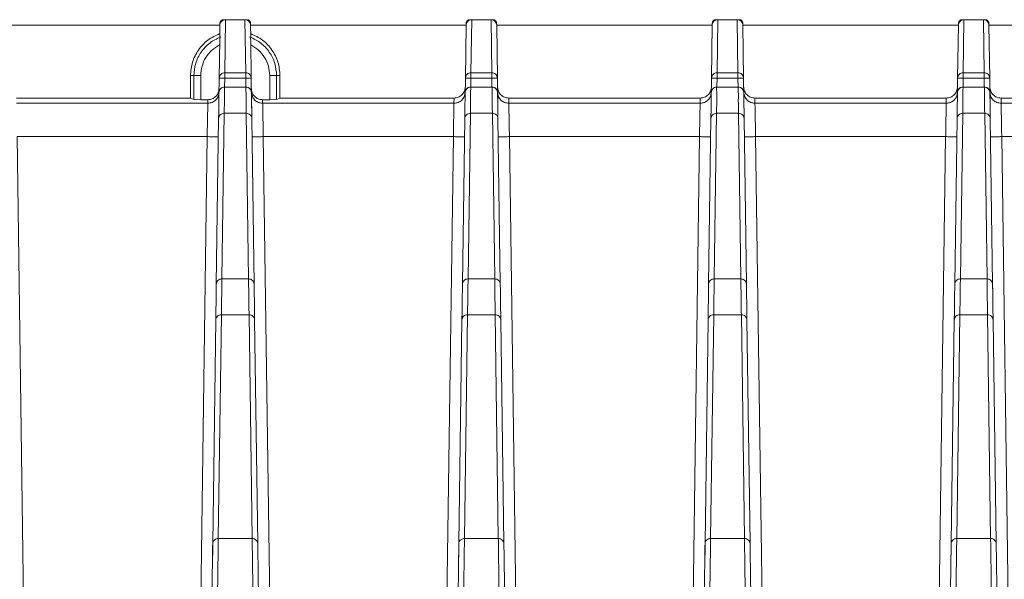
# Model space of a CAD drawing. Header units: millimetres. Extents: x -806 to 2023, y 502 to 1658.
# Tile 21 of 48: x -47 to 41, y 1608 to 1658. Entities that reach past the tile are written whole.
import ezdxf

# ---------------------------------------------------------------- set-up
doc = ezdxf.new("R2010")
doc.units = ezdxf.units.MM

# ---------------------------------------------------------------- blocks, each defined once
blk = doc.blocks.new('Drawing View10')
at = {"color": 7, "linetype": 'Continuous', "lineweight": 18}
for p, q in [((220.132, 131.25), (219.935, 131.25)), ((220.066, 126.513), (220.132, 131.25)), ((220.132, 131.25), (221.868, 131.25)), ((221.868, 131.25), (221.934, 126.513)), ((222.065, 131.25), (221.868, 131.25)), ((242.132, 131.25), (241.935, 131.25)), ((242.066, 126.513), (242.132, 131.25)), ((242.132, 131.25), (243.868, 131.25)), ((243.868, 131.25), (243.934, 126.513)), ((244.065, 131.25), (243.868, 131.25)), ((264.132, 131.25), (263.935, 131.25)), ((264.066, 126.513), (264.132, 131.25)), ((264.132, 131.25), (265.868, 131.25)), ((265.868, 131.25), (265.934, 126.513)), ((266.065, 131.25), (265.868, 131.25)), ((286.132, 131.25), (285.935, 131.25)), ((286.066, 126.513), (286.132, 131.25)), ((286.132, 131.25), (287.868, 131.25)), ((287.868, 131.25), (287.934, 126.513)), ((288.065, 131.25), (287.868, 131.25)), ((200.368, 130.75), (219.633, 130.75)), ((219.632, 130.752), (219.619, 129.76)), ((219.635, 130.959), (219.633, 130.752)), ((222.368, 130.752), (222.365, 130.959)), ((222.381, 129.76), (222.368, 130.752)), ((222.368, 130.75), (241.632, 130.75)), ((241.632, 130.752), (241.566, 126.021)), ((241.635, 130.952), (241.632, 130.752)), ((244.368, 130.752), (244.365, 130.953)), ((244.434, 126.023), (244.368, 130.752)), ((244.368, 130.75), (263.632, 130.75)), ((263.632, 130.752), (263.566, 126.021)), ((263.635, 130.952), (263.632, 130.752)), ((266.368, 130.752), (266.365, 130.953)), ((266.434, 126.023), (266.368, 130.752)), ((266.368, 130.75), (285.632, 130.75)), ((285.632, 130.752), (285.566, 126.021)), ((285.635, 130.952), (285.632, 130.752)), ((288.368, 130.752), (288.365, 130.953)), ((288.434, 126.023), (288.368, 130.752)), ((288.368, 130.75), (307.633, 130.75)), ((219.614, 129.427), (219.566, 126.02)), ((219.619, 129.76), (219.689, 129.712)), ((222.311, 129.712), (222.381, 129.76)), ((222.434, 126.022), (222.386, 129.427)), ((217.299, 126.25), (217, 126.25)), ((217, 124.25), (217, 126.25)), ((217.914, 126.25), (217.299, 126.25)), ((217.299, 124.107), (217.299, 126.25)), ((217.914, 124.1), (217.914, 126.25)), ((219.566, 126.022), (219.544, 124.397)), ((219.566, 126.022), (219.597, 126.167)), ((220.055, 125.236), (220.066, 126.029)), ((221.934, 126.513), (220.066, 126.513)), ((220.066, 126.029), (221.934, 126.029)), ((221.934, 126.029), (221.945, 125.236)), ((222.484, 122.414), (222.434, 126.022)), ((224.086, 126.25), (224.086, 124.1)), ((224.701, 126.25), (224.086, 126.25)), ((224.701, 126.25), (224.701, 124.107)), ((225, 126.25), (224.701, 126.25)), ((225, 126.25), (225, 124.25)), ((241.566, 126.021), (241.543, 124.346)), ((241.566, 126.021), (241.597, 126.166)), ((242.055, 125.236), (242.066, 126.029)), ((243.934, 126.513), (242.066, 126.513)), ((242.066, 126.029), (243.934, 126.029)), ((243.934, 126.029), (243.945, 125.236)), ((244.484, 122.414), (244.434, 126.023)), ((263.566, 126.021), (263.543, 124.346)), ((263.566, 126.021), (263.597, 126.166)), ((264.055, 125.236), (264.066, 126.029)), ((265.934, 126.513), (264.066, 126.513)), ((264.066, 126.029), (265.934, 126.029)), ((265.934, 126.029), (265.945, 125.236)), ((266.484, 122.414), (266.434, 126.023)), ((285.566, 126.021), (285.543, 124.346)), ((285.566, 126.021), (285.597, 126.166)), ((286.055, 125.236), (286.066, 126.029)), ((287.934, 126.513), (286.066, 126.513)), ((286.066, 126.029), (287.934, 126.029)), ((287.934, 126.029), (287.945, 125.236)), ((288.484, 122.414), (288.434, 126.023)), ((221.952, 125.236), (220.048, 125.236)), ((220.048, 125.231), (220.048, 125.233)), ((221.952, 125.231), (220.048, 125.231)), ((221.952, 125.234), (221.952, 125.231)), ((243.952, 125.236), (242.048, 125.236)), ((242.048, 125.231), (242.048, 125.233)), ((243.952, 125.231), (242.048, 125.231)), ((243.952, 125.234), (243.952, 125.231)), ((265.952, 125.231), (264.019, 125.231)), ((265.952, 125.236), (264.048, 125.236)), ((264.048, 125.231), (264.048, 125.233)), ((265.952, 125.234), (265.952, 125.231)), ((287.952, 125.236), (286.048, 125.236)), ((286.048, 125.231), (286.048, 125.233)), ((287.952, 125.231), (286.048, 125.231)), ((287.952, 125.234), (287.952, 125.231)), ((217, 124.25), (201.445, 124.25)), ((217.299, 124.107), (217, 124.25)), ((217.914, 124.1), (217.299, 124.107)), ((218.553, 124.1), (217.914, 124.1)), ((218.549, 123.787), (218.553, 124.1)), ((223.447, 124.1), (223.451, 123.787)), ((224.086, 124.1), (223.447, 124.1)), ((224.701, 124.107), (224.086, 124.1)), ((225, 124.25), (224.701, 124.107)), ((240.555, 124.25), (225, 124.25)), ((240.55, 123.787), (240.555, 124.25)), ((245.445, 124.25), (245.45, 123.787)), ((245.445, 124.25), (262.555, 124.25)), ((262.55, 123.787), (262.555, 124.25)), ((267.445, 124.25), (267.45, 123.787)), ((267.445, 124.25), (284.555, 124.25)), ((284.55, 123.787), (284.555, 124.25)), ((289.445, 124.25), (289.45, 123.787)), ((305, 124.25), (289.445, 124.25)), ((201.451, 123.787), (218.549, 123.787)), ((223.451, 123.787), (240.55, 123.787)), ((245.451, 123.787), (262.55, 123.787)), ((267.451, 123.787), (284.55, 123.787)), ((289.451, 123.787), (306.549, 123.787)), ((219.516, 122.412), (219.309, 107.616)), ((219.521, 122.8), (219.516, 122.414)), ((219.809, 108.092), (220.016, 122.889)), ((220.016, 122.889), (221.984, 122.889)), ((221.984, 122.889), (222.191, 108.092)), ((222.691, 107.616), (222.484, 122.412)), ((241.516, 122.412), (241.309, 107.616)), ((241.522, 122.874), (241.516, 122.414)), ((241.809, 108.092), (242.016, 122.889)), ((242.016, 122.889), (243.984, 122.889)), ((243.984, 122.889), (244.191, 108.092)), ((244.691, 107.616), (244.484, 122.412)), ((263.516, 122.412), (263.309, 107.616)), ((263.522, 122.874), (263.516, 122.414)), ((263.809, 108.092), (264.016, 122.889)), ((264.016, 122.889), (265.984, 122.889)), ((265.984, 122.889), (266.191, 108.092)), ((266.691, 107.616), (266.484, 122.412)), ((285.516, 122.412), (285.309, 107.616)), ((285.522, 122.874), (285.516, 122.414)), ((285.809, 108.092), (286.016, 122.889)), ((286.016, 122.889), (287.984, 122.889)), ((287.984, 122.889), (288.191, 108.092)), ((288.691, 107.616), (288.484, 122.412)), ((201.507, 120.802), (202.736, 32.745)), ((201.507, 120.802), (218.493, 120.802)), ((218.493, 120.802), (217.264, 32.745)), ((224.736, 32.745), (223.507, 120.802)), ((223.507, 120.802), (240.494, 120.802)), ((239.264, 32.745), (240.494, 120.802)), ((245.507, 120.802), (246.736, 32.745)), ((245.507, 120.802), (262.494, 120.802)), ((261.264, 32.745), (262.494, 120.802)), ((267.507, 120.802), (268.736, 32.745)), ((267.507, 120.802), (284.494, 120.802)), ((283.264, 32.745), (284.494, 120.802)), ((289.507, 120.802), (290.736, 32.745)), ((289.507, 120.802), (306.493, 120.802)), ((219.309, 107.614), (219.304, 107.214)), ((222.191, 108.092), (219.809, 108.092)), ((222.699, 107.028), (222.691, 107.614)), ((241.309, 107.614), (241.303, 107.169)), ((244.191, 108.092), (241.809, 108.092)), ((244.699, 107.031), (244.691, 107.614)), ((263.309, 107.614), (263.303, 107.167)), ((266.191, 108.092), (263.809, 108.092)), ((266.699, 107.032), (266.691, 107.614)), ((285.309, 107.614), (285.303, 107.169)), ((288.191, 108.092), (285.809, 108.092)), ((288.699, 107.032), (288.691, 107.614)), ((219.274, 105.064), (219.265, 104.427)), ((219.486, 84.901), (219.765, 104.885)), ((219.765, 104.885), (222.235, 104.885)), ((222.235, 104.885), (222.514, 84.901)), ((222.735, 104.427), (222.727, 104.982)), ((241.274, 105.111), (241.265, 104.427)), ((241.486, 84.901), (241.765, 104.885)), ((241.765, 104.885), (244.235, 104.885)), ((244.235, 104.885), (244.514, 84.901)), ((244.735, 104.427), (244.727, 104.98)), ((263.274, 105.111), (263.265, 104.427)), ((263.486, 84.901), (263.765, 104.885)), ((263.765, 104.885), (266.235, 104.885)), ((266.235, 104.885), (266.514, 84.901)), ((266.735, 104.427), (266.727, 104.978)), ((285.274, 105.111), (285.265, 104.427)), ((285.486, 84.901), (285.765, 104.885)), ((285.765, 104.885), (288.235, 104.885)), ((288.235, 104.885), (288.514, 84.901)), ((288.735, 104.427), (288.727, 104.978)), ((219.265, 104.425), (218.986, 84.44)), ((223.014, 84.441), (222.735, 104.425)), ((241.265, 104.425), (240.986, 84.44)), ((245.014, 84.441), (244.735, 104.425)), ((263.265, 104.425), (262.986, 84.441)), ((267.014, 84.441), (266.735, 104.425)), ((285.265, 104.425), (284.986, 84.441)), ((289.014, 84.441), (288.735, 104.425)), ((222.514, 84.901), (219.486, 84.901)), ((244.514, 84.901), (241.486, 84.901)), ((266.514, 84.901), (263.486, 84.901)), ((288.514, 84.901), (285.486, 84.901)), ((218.986, 84.438), (218.957, 82.383)), ((240.986, 84.438), (240.957, 82.382)), ((262.986, 84.439), (262.957, 82.382)), ((284.986, 84.439), (284.957, 82.382))]:
    blk.add_line(p, q, dxfattribs=at)
for centre, start, end in [((220.048, 124.736), 89.99236, 179.22014), ((221.952, 124.736), 1.15559, 89.99632), ((242.048, 124.736), 89.99236, 179.22014), ((243.952, 124.736), 1.15559, 89.99632), ((264.048, 124.736), 89.99038, 179.22007), ((265.952, 124.736), 1.15559, 89.99632), ((286.048, 124.736), 89.99138, 179.22012), ((287.952, 124.736), 1.15559, 89.99632)]:
    blk.add_arc(centre, 0.5, start, end, dxfattribs=at)
for points, knots in [([(220.132, 131.25), (220.069, 131.243), (219.972, 131.233), (219.857, 131.17), (219.762, 131.094), (219.689, 130.991), (219.642, 130.868), (219.636, 130.792), (219.632, 130.752)], [0, 0, 0, 0, 0.241892, 0.368933, 0.49973, 0.708707, 0.844163, 1, 1, 1, 1]), ([(222.368, 130.752), (222.364, 130.793), (222.358, 130.869), (222.311, 130.992), (222.238, 131.094), (222.142, 131.171), (222.027, 131.233), (221.931, 131.243), (221.868, 131.25)], [0, 0, 0, 0, 0.1560663, 0.2919534, 0.5023873, 0.6323419, 0.7587469, 1, 1, 1, 1]), ([(242.132, 131.25), (242.069, 131.243), (241.972, 131.233), (241.857, 131.17), (241.762, 131.094), (241.689, 130.991), (241.642, 130.869), (241.636, 130.793), (241.632, 130.752)], [0, 0, 0, 0, 0.2421, 0.36926, 0.500186, 0.709109, 0.844407, 1, 1, 1, 1]), ([(244.368, 130.752), (244.364, 130.793), (244.358, 130.868), (244.311, 130.991), (244.238, 131.093), (244.144, 131.17), (244.028, 131.233), (243.931, 131.243), (243.868, 131.25)], [0, 0, 0, 0, 0.155231, 0.290404, 0.499784, 0.630482, 0.757571, 1, 1, 1, 1]), ([(264.132, 131.25), (264.069, 131.243), (263.972, 131.233), (263.857, 131.17), (263.762, 131.094), (263.689, 130.991), (263.642, 130.869), (263.636, 130.793), (263.632, 130.752)], [0, 0, 0, 0, 0.242129, 0.369292, 0.500215, 0.709125, 0.844416, 1, 1, 1, 1]), ([(266.368, 130.752), (266.364, 130.793), (266.358, 130.868), (266.311, 130.991), (266.238, 131.093), (266.144, 131.17), (266.028, 131.233), (265.931, 131.243), (265.868, 131.25)], [0, 0, 0, 0, 0.155231, 0.290404, 0.499784, 0.630482, 0.757571, 1, 1, 1, 1]), ([(286.132, 131.25), (286.069, 131.243), (285.972, 131.233), (285.857, 131.17), (285.762, 131.094), (285.689, 130.991), (285.642, 130.869), (285.636, 130.793), (285.632, 130.752)], [0, 0, 0, 0, 0.242129, 0.369292, 0.500215, 0.709125, 0.844416, 1, 1, 1, 1]), ([(288.368, 130.752), (288.364, 130.793), (288.358, 130.868), (288.311, 130.991), (288.238, 131.093), (288.144, 131.17), (288.028, 131.233), (287.931, 131.243), (287.868, 131.25)], [0, 0, 0, 0, 0.155231, 0.290404, 0.499784, 0.630482, 0.757571, 1, 1, 1, 1]), ([(219.689, 129.712), (219.669, 129.669), (219.624, 129.575), (219.618, 129.479), (219.614, 129.427)], [0, 0, 0, 0, 0.452266, 1, 1, 1, 1]), ([(222.386, 129.427), (222.382, 129.479), (222.376, 129.575), (222.331, 129.669), (222.311, 129.712)], [0, 0, 0, 0, 0.547772, 1, 1, 1, 1]), ([(219.597, 126.167), (219.6, 126.181), (219.613, 126.259), (219.71, 126.376), (219.871, 126.491), (220.001, 126.505), (220.066, 126.513)], [0, 0, 0, 0, 0.07164, 0.381093, 0.690547, 1, 1, 1, 1]), ([(220.066, 126.029), (220.066, 126.089), (220.066, 126.196), (220.066, 126.285), (220.066, 126.324)], [0, 0, 0, 0, 0.559613, 1, 1, 1, 1]), ([(241.597, 126.166), (241.599, 126.181), (241.613, 126.259), (241.709, 126.376), (241.87, 126.491), (242.001, 126.505), (242.066, 126.513)], [0, 0, 0, 0, 0.070729, 0.380486, 0.690243, 1, 1, 1, 1]), ([(242.066, 126.513), (242.066, 126.5), (242.066, 126.474), (242.066, 126.39), (242.066, 126.334), (242.066, 126.324)], [0, 0, 0, 0, 0.451313, 0.902626, 1, 1, 1, 1]), ([(242.066, 126.324), (242.066, 126.285), (242.066, 126.196), (242.066, 126.089), (242.066, 126.029)], [0, 0, 0, 0, 0.440387, 1, 1, 1, 1]), ([(263.597, 126.166), (263.599, 126.181), (263.613, 126.259), (263.709, 126.376), (263.87, 126.491), (264.001, 126.505), (264.066, 126.513)], [0, 0, 0, 0, 0.070729, 0.380486, 0.690243, 1, 1, 1, 1]), ([(264.066, 126.029), (264.066, 126.089), (264.066, 126.196), (264.066, 126.285), (264.066, 126.324)], [0, 0, 0, 0, 0.559613, 1, 1, 1, 1]), ([(285.597, 126.166), (285.599, 126.181), (285.613, 126.259), (285.709, 126.376), (285.87, 126.491), (286.001, 126.505), (286.066, 126.513)], [0, 0, 0, 0, 0.070729, 0.380486, 0.690243, 1, 1, 1, 1]), ([(286.066, 126.029), (286.066, 126.089), (286.066, 126.196), (286.066, 126.285), (286.066, 126.324)], [0, 0, 0, 0, 0.559613, 1, 1, 1, 1]), ([(219.553, 125.086), (219.547, 125.006), (219.533, 124.849), (219.448, 124.636), (219.328, 124.456), (219.142, 124.275), (218.88, 124.129), (218.656, 124.109), (218.553, 124.1)], [0, 0, 0, 0, 0.155128, 0.301714, 0.439754, 0.56924, 0.801575, 1, 1, 1, 1]), ([(219.692, 125.083), (219.652, 125.034), (219.571, 124.935), (219.556, 124.807), (219.549, 124.743)], [0, 0, 0, 0, 0.491056, 1, 1, 1, 1]), ([(220.048, 125.231), (219.984, 125.223), (219.854, 125.209), (219.741, 125.132), (219.694, 125.085), (219.692, 125.083)], [0, 0, 0, 0, 0.491208, 0.982416, 1, 1, 1, 1]), ([(220.016, 122.889), (220.025, 123.362), (220.038, 124.06), (220.033, 124.625), (220.04, 124.876), (220.044, 125.041), (220.047, 125.162), (220.048, 125.231)], [0, 0, 0, 0, 0.499968, 0.7377177, 0.7870787, 0.8790854, 1, 1, 1, 1]), ([(221.952, 125.231), (221.952, 125.212), (221.953, 125.162), (221.956, 125.038), (221.96, 124.906), (221.962, 124.8), (221.963, 124.773), (221.963, 124.766), (221.963, 124.764), (221.963, 124.764), (221.967, 124.6), (221.965, 124.247), (221.964, 123.827), (221.972, 123.487), (221.978, 123.248), (221.982, 123.008), (221.984, 122.889)], [0, 0, 0, 0, 0.032704, 0.091257, 0.213361, 0.244211, 0.252086, 0.254136, 0.254689, 0.254847, 0.254927, 0.5, 0.740696, 0.757394, 0.880005, 1, 1, 1, 1]), ([(223.447, 124.1), (223.344, 124.109), (223.12, 124.129), (222.858, 124.275), (222.672, 124.456), (222.552, 124.636), (222.467, 124.849), (222.453, 125.006), (222.447, 125.086)], [0, 0, 0, 0, 0.198424, 0.430759, 0.560246, 0.698285, 0.844872, 1, 1, 1, 1]), ([(240.555, 124.25), (240.685, 124.263), (240.947, 124.29), (241.272, 124.523), (241.51, 124.845), (241.541, 125.105), (241.556, 125.236)], [0, 0, 0, 0, 0.249726, 0.499875, 0.749503, 1, 1, 1, 1]), ([(241.692, 125.083), (241.652, 125.034), (241.571, 124.935), (241.556, 124.807), (241.549, 124.743)], [0, 0, 0, 0, 0.491056, 1, 1, 1, 1]), ([(242.048, 125.231), (241.984, 125.223), (241.854, 125.209), (241.741, 125.132), (241.694, 125.085), (241.692, 125.083)], [0, 0, 0, 0, 0.491208, 0.982416, 1, 1, 1, 1]), ([(242.016, 122.889), (242.025, 123.362), (242.038, 124.06), (242.033, 124.625), (242.04, 124.876), (242.044, 125.041), (242.047, 125.162), (242.048, 125.231)], [0, 0, 0, 0, 0.499968, 0.737718, 0.787079, 0.879085, 1, 1, 1, 1]), ([(243.952, 125.231), (243.952, 125.212), (243.953, 125.162), (243.956, 125.038), (243.96, 124.906), (243.962, 124.8), (243.963, 124.773), (243.963, 124.766), (243.963, 124.764), (243.963, 124.764), (243.967, 124.6), (243.965, 124.247), (243.964, 123.827), (243.972, 123.487), (243.978, 123.248), (243.982, 123.008), (243.984, 122.889)], [0, 0, 0, 0, 0.032711, 0.091254, 0.213353, 0.244206, 0.252083, 0.254134, 0.254688, 0.254847, 0.254927, 0.5, 0.740696, 0.757393, 0.880005, 1, 1, 1, 1]), ([(244.444, 125.236), (244.459, 125.106), (244.49, 124.845), (244.728, 124.523), (245.053, 124.289), (245.314, 124.263), (245.445, 124.25)], [0, 0, 0, 0, 0.250046, 0.500056, 0.749823, 1, 1, 1, 1]), ([(262.555, 124.25), (262.685, 124.263), (262.947, 124.29), (263.272, 124.523), (263.51, 124.845), (263.541, 125.105), (263.556, 125.236)], [0, 0, 0, 0, 0.2497261, 0.4998746, 0.7495028, 1, 1, 1, 1]), ([(264.016, 122.889), (264.026, 123.364), (264.046, 124.316), (264.028, 124.925), (264.019, 125.23)], [0, 0, 0, 0, 0.499998, 1, 1, 1, 1]), ([(265.952, 125.231), (265.952, 125.212), (265.953, 125.162), (265.956, 125.038), (265.96, 124.906), (265.962, 124.8), (265.963, 124.773), (265.963, 124.766), (265.963, 124.764), (265.963, 124.764), (265.967, 124.6), (265.965, 124.247), (265.964, 123.827), (265.972, 123.487), (265.978, 123.248), (265.982, 123.008), (265.984, 122.889)], [0, 0, 0, 0, 0.032711, 0.091254, 0.213353, 0.244206, 0.252083, 0.254134, 0.254688, 0.254847, 0.254927, 0.5, 0.740696, 0.757393, 0.880005, 1, 1, 1, 1]), ([(266.444, 125.236), (266.459, 125.106), (266.49, 124.845), (266.728, 124.523), (267.053, 124.289), (267.314, 124.263), (267.445, 124.25)], [0, 0, 0, 0, 0.250046, 0.500056, 0.749823, 1, 1, 1, 1]), ([(284.555, 124.25), (284.685, 124.263), (284.947, 124.29), (285.272, 124.523), (285.51, 124.845), (285.541, 125.105), (285.556, 125.236)], [0, 0, 0, 0, 0.249726, 0.499875, 0.749503, 1, 1, 1, 1]), ([(286.016, 122.889), (286.025, 123.362), (286.038, 124.06), (286.033, 124.625), (286.04, 124.876), (286.044, 125.041), (286.047, 125.162), (286.048, 125.231)], [0, 0, 0, 0, 0.499968, 0.737722, 0.787093, 0.879086, 1, 1, 1, 1]), ([(287.952, 125.231), (287.952, 125.212), (287.953, 125.162), (287.956, 125.038), (287.96, 124.906), (287.962, 124.8), (287.963, 124.773), (287.963, 124.766), (287.963, 124.764), (287.963, 124.764), (287.967, 124.6), (287.965, 124.247), (287.964, 123.827), (287.972, 123.487), (287.978, 123.248), (287.982, 123.008), (287.984, 122.889)], [0, 0, 0, 0, 0.032711, 0.091254, 0.213353, 0.244206, 0.252083, 0.254134, 0.254688, 0.254847, 0.254927, 0.5, 0.740696, 0.757393, 0.880005, 1, 1, 1, 1]), ([(288.444, 125.236), (288.459, 125.106), (288.49, 124.845), (288.728, 124.523), (289.053, 124.289), (289.314, 124.263), (289.445, 124.25)], [0, 0, 0, 0, 0.250046, 0.500056, 0.749823, 1, 1, 1, 1]), ([(218.493, 120.802), (218.498, 121.042), (218.506, 121.492), (218.52, 122.225), (218.535, 122.993), (218.547, 123.645), (218.548, 123.74), (218.549, 123.787)], [0, 0, 0, 0, 0.154939, 0.290224, 0.501006, 0.757294, 1, 1, 1, 1]), ([(223.451, 123.787), (223.452, 123.74), (223.453, 123.645), (223.465, 122.992), (223.48, 122.224), (223.494, 121.491), (223.502, 121.042), (223.507, 120.802)], [0, 0, 0, 0, 0.242847, 0.499311, 0.709931, 0.845137, 1, 1, 1, 1]), ([(240.494, 120.802), (240.498, 121.015), (240.505, 121.428), (240.519, 122.168), (240.534, 122.965), (240.546, 123.641), (240.549, 123.739), (240.55, 123.787)], [0, 0, 0, 0, 0.137444, 0.266878, 0.500732, 0.751953, 1, 1, 1, 1]), ([(245.451, 123.787), (245.452, 123.755), (245.453, 123.685), (245.462, 123.234), (245.472, 122.685), (245.482, 122.145), (245.493, 121.505), (245.502, 121.041), (245.507, 120.802)], [0, 0, 0, 0, 0.200547, 0.433589, 0.562899, 0.700407, 0.846109, 1, 1, 1, 1]), ([(262.494, 120.802), (262.498, 121.015), (262.505, 121.428), (262.519, 122.168), (262.534, 122.965), (262.546, 123.641), (262.549, 123.739), (262.55, 123.787)], [0, 0, 0, 0, 0.137444, 0.266878, 0.500732, 0.751953, 1, 1, 1, 1]), ([(267.451, 123.787), (267.452, 123.755), (267.453, 123.685), (267.462, 123.234), (267.472, 122.685), (267.482, 122.145), (267.493, 121.505), (267.502, 121.041), (267.507, 120.802)], [0, 0, 0, 0, 0.20056, 0.433606, 0.562914, 0.700419, 0.846116, 1, 1, 1, 1]), ([(284.494, 120.802), (284.498, 121.015), (284.505, 121.428), (284.519, 122.168), (284.534, 122.965), (284.546, 123.641), (284.549, 123.739), (284.55, 123.787)], [0, 0, 0, 0, 0.137409, 0.266831, 0.500732, 0.751949, 1, 1, 1, 1]), ([(289.451, 123.787), (289.452, 123.755), (289.453, 123.685), (289.462, 123.234), (289.472, 122.685), (289.482, 122.145), (289.493, 121.505), (289.502, 121.041), (289.507, 120.802)], [0, 0, 0, 0, 0.2005473, 0.4335894, 0.5628986, 0.7004069, 0.8461092, 1, 1, 1, 1]), ([(218.493, 120.802), (218.624, 120.8), (218.884, 120.797), (219.221, 120.793), (219.346, 120.792), (219.407, 120.792)], [0, 0, 0, 0, 0.338664, 0.677328, 1, 1, 1, 1]), ([(219.407, 120.792), (219.41, 120.792), (219.487, 120.792), (219.49, 120.792), (219.493, 120.793)], [0, 0, 0, 0, 0.045092, 1, 1, 1, 1]), ([(222.507, 120.793), (222.51, 120.792), (222.513, 120.792), (222.59, 120.792), (222.593, 120.792)], [0, 0, 0, 0, 0.954943, 1, 1, 1, 1]), ([(222.593, 120.792), (222.654, 120.792), (222.779, 120.793), (223.116, 120.797), (223.376, 120.8), (223.507, 120.802)], [0, 0, 0, 0, 0.322681, 0.66134, 1, 1, 1, 1]), ([(241.407, 120.792), (241.346, 120.792), (241.221, 120.793), (240.884, 120.797), (240.624, 120.8), (240.494, 120.802)], [0, 0, 0, 0, 0.322672, 0.661336, 1, 1, 1, 1]), ([(241.493, 120.793), (241.49, 120.792), (241.487, 120.792), (241.41, 120.792), (241.407, 120.792)], [0, 0, 0, 0, 0.954907, 1, 1, 1, 1]), ([(244.593, 120.792), (244.59, 120.792), (244.513, 120.792), (244.51, 120.792), (244.507, 120.793)], [0, 0, 0, 0, 0.04513, 1, 1, 1, 1]), ([(245.507, 120.802), (245.376, 120.8), (245.116, 120.797), (244.779, 120.793), (244.654, 120.792), (244.593, 120.792)], [0, 0, 0, 0, 0.338669, 0.677338, 1, 1, 1, 1]), ([(262.494, 120.802), (262.624, 120.8), (262.884, 120.797), (263.221, 120.793), (263.346, 120.792), (263.407, 120.792)], [0, 0, 0, 0, 0.338665, 0.677329, 1, 1, 1, 1]), ([(263.407, 120.792), (263.41, 120.792), (263.487, 120.792), (263.49, 120.792), (263.493, 120.793)], [0, 0, 0, 0, 0.045096, 1, 1, 1, 1]), ([(266.593, 120.792), (266.59, 120.792), (266.513, 120.792), (266.51, 120.792), (266.507, 120.793)], [0, 0, 0, 0, 0.045129, 1, 1, 1, 1]), ([(267.507, 120.802), (267.376, 120.8), (267.116, 120.797), (266.779, 120.793), (266.654, 120.792), (266.593, 120.792)], [0, 0, 0, 0, 0.338669, 0.677337, 1, 1, 1, 1]), ([(284.494, 120.802), (284.624, 120.8), (284.884, 120.797), (285.221, 120.793), (285.346, 120.792), (285.407, 120.792)], [0, 0, 0, 0, 0.338665, 0.677329, 1, 1, 1, 1]), ([(285.407, 120.792), (285.41, 120.792), (285.487, 120.792), (285.49, 120.792), (285.493, 120.793)], [0, 0, 0, 0, 0.045096, 1, 1, 1, 1]), ([(288.507, 120.793), (288.51, 120.792), (288.513, 120.792), (288.59, 120.792), (288.593, 120.792)], [0, 0, 0, 0, 0.95487, 1, 1, 1, 1]), ([(288.593, 120.792), (288.654, 120.792), (288.779, 120.793), (289.116, 120.797), (289.376, 120.8), (289.507, 120.802)], [0, 0, 0, 0, 0.322662, 0.661331, 1, 1, 1, 1]), ([(219.765, 104.885), (219.773, 105.485), (219.79, 106.684), (219.803, 107.623), (219.809, 108.092)], [0, 0, 0, 0, 0.5, 1, 1, 1, 1]), ([(222.191, 108.092), (222.197, 107.623), (222.21, 106.684), (222.227, 105.485), (222.235, 104.885)], [0, 0, 0, 0, 0.5, 1, 1, 1, 1]), ([(241.765, 104.885), (241.773, 105.485), (241.79, 106.684), (241.803, 107.623), (241.809, 108.092)], [0, 0, 0, 0, 0.5, 1, 1, 1, 1]), ([(244.191, 108.092), (244.197, 107.623), (244.21, 106.684), (244.227, 105.485), (244.235, 104.885)], [0, 0, 0, 0, 0.5, 1, 1, 1, 1]), ([(263.765, 104.885), (263.773, 105.485), (263.79, 106.684), (263.803, 107.623), (263.809, 108.092)], [0, 0, 0, 0, 0.5, 1, 1, 1, 1]), ([(266.191, 108.092), (266.197, 107.623), (266.21, 106.684), (266.227, 105.485), (266.235, 104.885)], [0, 0, 0, 0, 0.5, 1, 1, 1, 1]), ([(285.765, 104.885), (285.773, 105.485), (285.79, 106.684), (285.803, 107.623), (285.809, 108.092)], [0, 0, 0, 0, 0.5, 1, 1, 1, 1]), ([(288.191, 108.092), (288.197, 107.623), (288.21, 106.684), (288.227, 105.485), (288.235, 104.885)], [0, 0, 0, 0, 0.5, 1, 1, 1, 1]), ([(219.486, 84.901), (219.421, 84.894), (219.291, 84.881), (219.126, 84.775), (219.01, 84.622), (218.994, 84.501), (218.986, 84.44)], [0, 0, 0, 0, 0.25, 0.5, 0.75, 1, 1, 1, 1]), ([(219.112, 57.647), (219.132, 59.122), (219.172, 62.07), (219.232, 66.374), (219.288, 70.473), (219.34, 74.275), (219.388, 77.701), (219.428, 80.662), (219.462, 83.149), (219.478, 84.317), (219.486, 84.901)], [0, 0, 0, 0, 0.125, 0.25, 0.375, 0.5, 0.625, 0.75, 0.875, 1, 1, 1, 1]), ([(222.514, 84.901), (222.522, 84.317), (222.538, 83.149), (222.572, 80.662), (222.612, 77.701), (222.66, 74.275), (222.712, 70.473), (222.768, 66.374), (222.828, 62.07), (222.868, 59.122), (222.889, 57.647)], [0, 0, 0, 0, 0.125, 0.25, 0.375, 0.5, 0.625, 0.75, 0.875, 1, 1, 1, 1]), ([(241.486, 84.901), (241.434, 84.897), (241.337, 84.889), (241.212, 84.831), (241.118, 84.757), (241.041, 84.66), (240.994, 84.552), (240.988, 84.471), (240.986, 84.44)], [0, 0, 0, 0, 0.197606, 0.374575, 0.530863, 0.666427, 0.874569, 1, 1, 1, 1]), ([(241.112, 57.647), (241.132, 59.122), (241.172, 62.07), (241.232, 66.374), (241.288, 70.473), (241.34, 74.275), (241.388, 77.701), (241.428, 80.662), (241.462, 83.149), (241.478, 84.317), (241.486, 84.901)], [0, 0, 0, 0, 0.125, 0.25, 0.375, 0.5, 0.625, 0.75, 0.875, 1, 1, 1, 1]), ([(244.514, 84.901), (244.522, 84.317), (244.538, 83.149), (244.572, 80.662), (244.612, 77.701), (244.66, 74.275), (244.712, 70.473), (244.768, 66.374), (244.828, 62.07), (244.868, 59.122), (244.889, 57.647)], [0, 0, 0, 0, 0.125, 0.25, 0.375, 0.5, 0.625, 0.75, 0.875, 1, 1, 1, 1]), ([(263.486, 84.901), (263.421, 84.894), (263.291, 84.881), (263.126, 84.775), (263.01, 84.622), (262.994, 84.501), (262.986, 84.441)], [0, 0, 0, 0, 0.25, 0.5, 0.75, 1, 1, 1, 1]), ([(263.112, 57.647), (263.132, 59.122), (263.172, 62.07), (263.232, 66.374), (263.288, 70.473), (263.34, 74.275), (263.388, 77.701), (263.428, 80.662), (263.462, 83.149), (263.478, 84.317), (263.486, 84.901)], [0, 0, 0, 0, 0.125, 0.25, 0.375, 0.5, 0.625, 0.75, 0.875, 1, 1, 1, 1]), ([(266.514, 84.901), (266.522, 84.317), (266.538, 83.149), (266.572, 80.662), (266.612, 77.701), (266.66, 74.275), (266.712, 70.473), (266.768, 66.374), (266.828, 62.07), (266.868, 59.122), (266.889, 57.647)], [0, 0, 0, 0, 0.125, 0.25, 0.375, 0.5, 0.625, 0.75, 0.875, 1, 1, 1, 1]), ([(285.486, 84.901), (285.421, 84.894), (285.291, 84.881), (285.126, 84.775), (285.01, 84.622), (284.994, 84.501), (284.986, 84.441)], [0, 0, 0, 0, 0.25, 0.5, 0.75, 1, 1, 1, 1]), ([(285.112, 57.647), (285.132, 59.122), (285.172, 62.07), (285.232, 66.374), (285.288, 70.473), (285.34, 74.275), (285.388, 77.701), (285.428, 80.662), (285.462, 83.149), (285.478, 84.317), (285.486, 84.901)], [0, 0, 0, 0, 0.125, 0.25, 0.375, 0.5, 0.625, 0.75, 0.875, 1, 1, 1, 1]), ([(288.514, 84.901), (288.522, 84.317), (288.538, 83.149), (288.572, 80.662), (288.612, 77.701), (288.66, 74.275), (288.712, 70.473), (288.768, 66.374), (288.828, 62.07), (288.868, 59.122), (288.889, 57.647)], [0, 0, 0, 0, 0.125, 0.25, 0.375, 0.5, 0.625, 0.75, 0.875, 1, 1, 1, 1]), ([(218.986, 84.44), (218.978, 83.866), (218.962, 82.718), (218.928, 80.272), (218.887, 77.36), (218.84, 73.991), (218.788, 70.253), (218.731, 66.222), (218.672, 61.99), (218.632, 59.091), (218.612, 57.641)], [0, 0, 0, 0, 0.125, 0.25, 0.375, 0.5, 0.625, 0.75, 0.875, 1, 1, 1, 1]), ([(223.388, 57.641), (223.368, 59.091), (223.328, 61.99), (223.269, 66.223), (223.212, 70.253), (223.16, 73.992), (223.113, 77.361), (223.073, 80.272), (223.038, 82.718), (223.022, 83.867), (223.014, 84.441)], [0, 0, 0, 0, 0.125, 0.25, 0.375, 0.5, 0.625, 0.75, 0.875, 1, 1, 1, 1]), ([(240.986, 84.44), (240.978, 83.866), (240.962, 82.718), (240.928, 80.272), (240.887, 77.36), (240.84, 73.991), (240.788, 70.253), (240.731, 66.222), (240.672, 61.99), (240.632, 59.091), (240.612, 57.641)], [0, 0, 0, 0, 0.125, 0.25, 0.375, 0.5, 0.625, 0.75, 0.875, 1, 1, 1, 1]), ([(245.388, 57.641), (245.368, 59.091), (245.328, 61.99), (245.269, 66.223), (245.212, 70.253), (245.16, 73.992), (245.113, 77.361), (245.073, 80.272), (245.038, 82.718), (245.022, 83.867), (245.014, 84.441)], [0, 0, 0, 0, 0.125, 0.25, 0.375, 0.5, 0.625, 0.75, 0.875, 1, 1, 1, 1]), ([(262.986, 84.441), (262.978, 83.866), (262.962, 82.718), (262.928, 80.272), (262.887, 77.36), (262.84, 73.991), (262.788, 70.253), (262.731, 66.222), (262.672, 61.99), (262.632, 59.091), (262.612, 57.641)], [0, 0, 0, 0, 0.125, 0.25, 0.375, 0.5, 0.625, 0.75, 0.875, 1, 1, 1, 1]), ([(267.388, 57.641), (267.368, 59.091), (267.328, 61.99), (267.269, 66.223), (267.212, 70.253), (267.16, 73.992), (267.113, 77.361), (267.073, 80.272), (267.038, 82.718), (267.022, 83.867), (267.014, 84.441)], [0, 0, 0, 0, 0.125, 0.25, 0.375, 0.5, 0.625, 0.75, 0.875, 1, 1, 1, 1]), ([(284.986, 84.441), (284.978, 83.866), (284.962, 82.718), (284.928, 80.272), (284.887, 77.36), (284.84, 73.991), (284.788, 70.253), (284.731, 66.222), (284.672, 61.99), (284.632, 59.091), (284.612, 57.641)], [0, 0, 0, 0, 0.1250001, 0.2500001, 0.3750001, 0.5000002, 0.6250001, 0.7500001, 0.8750001, 1, 1, 1, 1]), ([(289.388, 57.641), (289.368, 59.091), (289.328, 61.99), (289.269, 66.223), (289.212, 70.253), (289.16, 73.992), (289.113, 77.361), (289.073, 80.272), (289.038, 82.718), (289.022, 83.867), (289.014, 84.441)], [0, 0, 0, 0, 0.125, 0.25, 0.375, 0.5, 0.625, 0.75, 0.875, 1, 1, 1, 1])]:
    blk.add_open_spline(points, degree=3, knots=knots, dxfattribs=at)
for points in [[(219.935, 131.25), (219.897, 131.246), (219.819, 131.237), (219.721, 131.17), (219.652, 131.074), (219.641, 130.997), (219.635, 130.959)], [(222.365, 130.959), (222.359, 130.997), (222.348, 131.074), (222.279, 131.17), (222.181, 131.237), (222.103, 131.246), (222.065, 131.25)], [(241.635, 130.952), (241.64, 130.992), (241.65, 131.07), (241.719, 131.168), (241.818, 131.237), (241.896, 131.246), (241.935, 131.25)], [(244.065, 131.25), (244.104, 131.246), (244.182, 131.237), (244.281, 131.168), (244.35, 131.07), (244.36, 130.992), (244.365, 130.953)], [(263.635, 130.952), (263.64, 130.992), (263.65, 131.07), (263.719, 131.168), (263.818, 131.237), (263.896, 131.246), (263.935, 131.25)], [(266.065, 131.25), (266.104, 131.246), (266.182, 131.237), (266.281, 131.168), (266.35, 131.07), (266.36, 130.992), (266.365, 130.953)], [(285.635, 130.952), (285.64, 130.992), (285.65, 131.07), (285.719, 131.168), (285.818, 131.237), (285.896, 131.246), (285.935, 131.25)], [(288.065, 131.25), (288.104, 131.246), (288.182, 131.237), (288.281, 131.168), (288.35, 131.07), (288.36, 130.992), (288.365, 130.953)], [(217, 126.25), (217.036, 126.657), (217.108, 127.47), (217.676, 128.572), (218.514, 129.484), (219.254, 129.832), (219.623, 130.006)], [(217.299, 126.25), (217.331, 126.623), (217.396, 127.369), (217.913, 128.382), (218.677, 129.223), (219.352, 129.549), (219.689, 129.712)], [(222.311, 129.712), (222.648, 129.549), (223.323, 129.223), (224.087, 128.382), (224.604, 127.369), (224.669, 126.623), (224.701, 126.25)], [(222.377, 130.005), (222.747, 129.832), (223.486, 129.484), (224.325, 128.572), (224.892, 127.47), (224.964, 126.657), (225, 126.25)], [(217.914, 126.25), (217.937, 126.534), (217.982, 127.101), (218.342, 127.885), (218.879, 128.559), (219.365, 128.856), (219.608, 129.004)], [(222.392, 129.004), (222.635, 128.856), (223.121, 128.559), (223.658, 127.885), (224.018, 127.101), (224.063, 126.534), (224.086, 126.25)], [(220.066, 126.029), (220.001, 126.03), (219.87, 126.031), (219.705, 126.03), (219.589, 126.028), (219.574, 126.024), (219.566, 126.023)], [(220.066, 126.324), (220.066, 126.349), (220.066, 126.399), (220.066, 126.455), (220.066, 126.496), (220.066, 126.507), (220.066, 126.513)], [(221.934, 126.513), (221.934, 126.5), (221.934, 126.474), (221.934, 126.36), (221.934, 126.207), (221.934, 126.088), (221.934, 126.029)], [(221.934, 126.513), (221.999, 126.505), (222.129, 126.491), (222.293, 126.377), (222.409, 126.215), (222.425, 126.086), (222.434, 126.022)], [(222.434, 126.023), (222.426, 126.024), (222.411, 126.028), (222.295, 126.03), (222.13, 126.031), (221.999, 126.03), (221.934, 126.029)], [(242.066, 126.029), (242.001, 126.03), (241.87, 126.031), (241.705, 126.03), (241.589, 126.028), (241.574, 126.024), (241.566, 126.023)], [(243.934, 126.513), (243.934, 126.5), (243.934, 126.474), (243.934, 126.36), (243.934, 126.207), (243.934, 126.088), (243.934, 126.029)], [(243.934, 126.513), (243.999, 126.505), (244.128, 126.491), (244.293, 126.378), (244.409, 126.216), (244.425, 126.087), (244.434, 126.023)], [(244.434, 126.023), (244.426, 126.024), (244.411, 126.028), (244.295, 126.03), (244.13, 126.031), (243.999, 126.03), (243.934, 126.029)], [(264.066, 126.029), (264.001, 126.03), (263.87, 126.031), (263.705, 126.03), (263.589, 126.028), (263.574, 126.024), (263.566, 126.023)], [(264.066, 126.324), (264.066, 126.349), (264.066, 126.399), (264.066, 126.455), (264.066, 126.496), (264.066, 126.507), (264.066, 126.513)], [(265.934, 126.513), (265.934, 126.5), (265.934, 126.474), (265.934, 126.36), (265.934, 126.207), (265.934, 126.088), (265.934, 126.029)], [(265.934, 126.513), (265.999, 126.505), (266.128, 126.491), (266.293, 126.378), (266.409, 126.216), (266.425, 126.087), (266.434, 126.023)], [(266.434, 126.023), (266.426, 126.024), (266.411, 126.028), (266.295, 126.03), (266.13, 126.031), (265.999, 126.03), (265.934, 126.029)], [(286.066, 126.029), (286.001, 126.03), (285.87, 126.031), (285.705, 126.03), (285.589, 126.028), (285.574, 126.024), (285.566, 126.023)], [(286.066, 126.324), (286.066, 126.349), (286.066, 126.399), (286.066, 126.455), (286.066, 126.496), (286.066, 126.507), (286.066, 126.513)], [(287.934, 126.029), (287.934, 126.088), (287.934, 126.207), (287.934, 126.36), (287.934, 126.474), (287.934, 126.5), (287.934, 126.513)], [(287.934, 126.513), (287.999, 126.505), (288.128, 126.491), (288.293, 126.378), (288.409, 126.216), (288.425, 126.087), (288.434, 126.023)], [(288.434, 126.023), (288.426, 126.024), (288.411, 126.028), (288.295, 126.03), (288.13, 126.031), (287.999, 126.03), (287.934, 126.029)], [(222.452, 124.741), (222.443, 124.805), (222.427, 124.934), (222.311, 125.096), (222.147, 125.209), (222.017, 125.223), (221.952, 125.231)], [(244.452, 124.741), (244.443, 124.805), (244.427, 124.934), (244.311, 125.096), (244.147, 125.209), (244.017, 125.223), (243.952, 125.231)], [(264.019, 125.23), (263.957, 125.219), (263.833, 125.199), (263.679, 125.084), (263.571, 124.927), (263.556, 124.803), (263.548, 124.741)], [(266.452, 124.741), (266.443, 124.805), (266.427, 124.934), (266.311, 125.096), (266.147, 125.209), (266.017, 125.223), (265.952, 125.231)], [(286.048, 125.231), (285.984, 125.223), (285.854, 125.209), (285.689, 125.096), (285.573, 124.935), (285.557, 124.807), (285.549, 124.743)], [(288.452, 124.741), (288.443, 124.805), (288.427, 124.934), (288.311, 125.096), (288.147, 125.209), (288.017, 125.223), (287.952, 125.231)], [(219.549, 124.773), (219.532, 124.643), (219.499, 124.384), (219.267, 124.059), (218.939, 123.831), (218.679, 123.802), (218.549, 123.787)], [(219.549, 124.743), (219.544, 124.439), (219.536, 123.832), (219.523, 122.886), (219.516, 122.412)], [(223.451, 123.787), (223.321, 123.802), (223.061, 123.831), (222.733, 124.059), (222.501, 124.384), (222.468, 124.643), (222.451, 124.773)], [(222.484, 122.412), (222.477, 122.886), (222.464, 123.832), (222.456, 124.439), (222.451, 124.743)], [(241.549, 124.773), (241.532, 124.643), (241.499, 124.384), (241.268, 124.059), (240.939, 123.831), (240.679, 123.802), (240.55, 123.787)], [(241.549, 124.743), (241.544, 124.439), (241.536, 123.832), (241.523, 122.886), (241.516, 122.412)], [(245.451, 123.787), (245.321, 123.802), (245.061, 123.831), (244.733, 124.058), (244.501, 124.384), (244.468, 124.643), (244.451, 124.773)], [(244.484, 122.412), (244.477, 122.886), (244.464, 123.832), (244.456, 124.439), (244.451, 124.743)], [(263.549, 124.773), (263.532, 124.643), (263.499, 124.384), (263.268, 124.059), (262.939, 123.831), (262.679, 123.802), (262.55, 123.787)], [(263.549, 124.743), (263.544, 124.439), (263.536, 123.832), (263.523, 122.886), (263.516, 122.412)], [(267.451, 123.787), (267.321, 123.802), (267.061, 123.831), (266.733, 124.058), (266.501, 124.384), (266.468, 124.643), (266.451, 124.773)], [(266.484, 122.412), (266.477, 122.886), (266.464, 123.832), (266.456, 124.439), (266.451, 124.743)], [(285.549, 124.773), (285.532, 124.643), (285.499, 124.384), (285.268, 124.059), (284.939, 123.831), (284.679, 123.802), (284.55, 123.787)], [(285.549, 124.743), (285.544, 124.439), (285.536, 123.832), (285.523, 122.886), (285.516, 122.412)], [(288.451, 124.773), (288.468, 124.643), (288.501, 124.384), (288.733, 124.058), (289.061, 123.831), (289.321, 123.802), (289.451, 123.787)], [(288.484, 122.412), (288.477, 122.886), (288.464, 123.832), (288.456, 124.439), (288.451, 124.743)], [(220.016, 122.889), (219.951, 122.882), (219.821, 122.867), (219.657, 122.758), (219.541, 122.6), (219.524, 122.475), (219.516, 122.412)], [(221.984, 122.889), (222.049, 122.882), (222.179, 122.867), (222.343, 122.758), (222.459, 122.6), (222.476, 122.475), (222.484, 122.412)], [(242.016, 122.889), (241.951, 122.882), (241.821, 122.867), (241.657, 122.758), (241.541, 122.6), (241.524, 122.475), (241.516, 122.412)], [(243.984, 122.889), (244.049, 122.882), (244.179, 122.867), (244.343, 122.758), (244.459, 122.6), (244.476, 122.475), (244.484, 122.412)], [(264.016, 122.889), (263.951, 122.882), (263.821, 122.867), (263.657, 122.758), (263.541, 122.6), (263.524, 122.475), (263.516, 122.412)], [(265.984, 122.889), (266.049, 122.882), (266.179, 122.867), (266.343, 122.758), (266.459, 122.6), (266.476, 122.475), (266.484, 122.412)], [(286.016, 122.889), (285.951, 122.882), (285.821, 122.867), (285.657, 122.758), (285.541, 122.6), (285.524, 122.475), (285.516, 122.412)], [(287.984, 122.889), (288.049, 122.882), (288.179, 122.867), (288.343, 122.758), (288.459, 122.6), (288.476, 122.475), (288.484, 122.412)], [(219.309, 107.616), (219.303, 107.149), (219.29, 106.215), (219.273, 105.021), (219.265, 104.425)], [(219.809, 108.092), (219.744, 108.085), (219.614, 108.071), (219.45, 107.961), (219.334, 107.804), (219.318, 107.678), (219.309, 107.616)], [(222.191, 108.092), (222.256, 108.085), (222.386, 108.071), (222.55, 107.961), (222.666, 107.804), (222.682, 107.678), (222.691, 107.616)], [(222.735, 104.425), (222.727, 105.021), (222.71, 106.215), (222.697, 107.149), (222.691, 107.616)], [(241.309, 107.616), (241.303, 107.149), (241.29, 106.215), (241.273, 105.021), (241.265, 104.425)], [(241.809, 108.092), (241.744, 108.085), (241.614, 108.071), (241.45, 107.961), (241.334, 107.804), (241.318, 107.678), (241.309, 107.616)], [(244.191, 108.092), (244.256, 108.085), (244.386, 108.071), (244.55, 107.961), (244.666, 107.804), (244.682, 107.678), (244.691, 107.616)], [(244.735, 104.425), (244.727, 105.021), (244.71, 106.215), (244.697, 107.149), (244.691, 107.616)], [(263.309, 107.616), (263.303, 107.149), (263.29, 106.215), (263.273, 105.021), (263.265, 104.425)], [(263.809, 108.092), (263.744, 108.085), (263.614, 108.071), (263.45, 107.961), (263.334, 107.804), (263.318, 107.678), (263.309, 107.616)], [(266.191, 108.092), (266.256, 108.085), (266.386, 108.071), (266.55, 107.961), (266.666, 107.804), (266.682, 107.678), (266.691, 107.616)], [(266.735, 104.425), (266.727, 105.021), (266.71, 106.215), (266.697, 107.149), (266.691, 107.616)], [(285.309, 107.616), (285.303, 107.149), (285.29, 106.215), (285.273, 105.021), (285.265, 104.425)], [(285.809, 108.092), (285.744, 108.085), (285.614, 108.071), (285.45, 107.961), (285.334, 107.804), (285.318, 107.678), (285.309, 107.616)], [(288.191, 108.092), (288.256, 108.085), (288.386, 108.071), (288.55, 107.961), (288.666, 107.804), (288.682, 107.678), (288.691, 107.616)], [(288.735, 104.425), (288.727, 105.021), (288.71, 106.215), (288.697, 107.149), (288.691, 107.616)], [(219.765, 104.885), (219.7, 104.878), (219.57, 104.865), (219.405, 104.759), (219.29, 104.606), (219.273, 104.485), (219.265, 104.425)], [(222.235, 104.885), (222.3, 104.878), (222.43, 104.865), (222.595, 104.759), (222.71, 104.606), (222.727, 104.485), (222.735, 104.425)], [(241.765, 104.885), (241.7, 104.878), (241.57, 104.865), (241.405, 104.759), (241.29, 104.606), (241.273, 104.485), (241.265, 104.425)], [(244.235, 104.885), (244.3, 104.878), (244.43, 104.865), (244.595, 104.759), (244.71, 104.606), (244.727, 104.485), (244.735, 104.425)], [(263.765, 104.885), (263.7, 104.878), (263.57, 104.865), (263.405, 104.759), (263.29, 104.606), (263.273, 104.485), (263.265, 104.425)], [(266.235, 104.885), (266.3, 104.878), (266.43, 104.865), (266.595, 104.759), (266.71, 104.606), (266.727, 104.485), (266.735, 104.425)], [(285.765, 104.885), (285.7, 104.878), (285.57, 104.865), (285.405, 104.759), (285.29, 104.606), (285.273, 104.485), (285.265, 104.425)], [(288.235, 104.885), (288.3, 104.878), (288.43, 104.865), (288.595, 104.759), (288.71, 104.606), (288.727, 104.485), (288.735, 104.425)], [(222.514, 84.901), (222.579, 84.894), (222.709, 84.881), (222.874, 84.775), (222.99, 84.623), (223.006, 84.501), (223.014, 84.441)], [(244.514, 84.901), (244.579, 84.894), (244.709, 84.881), (244.874, 84.775), (244.99, 84.623), (245.006, 84.501), (245.014, 84.441)], [(266.514, 84.901), (266.579, 84.894), (266.709, 84.881), (266.874, 84.775), (266.99, 84.623), (267.006, 84.501), (267.014, 84.441)], [(288.514, 84.901), (288.579, 84.894), (288.709, 84.881), (288.874, 84.775), (288.99, 84.623), (289.006, 84.501), (289.014, 84.441)]]:
    blk.add_open_spline(points, degree=3, dxfattribs=at)

msp = doc.modelspace()

# ---------------------------------------------------------------- block references
at = {"color": 7, "linetype": 'Continuous', "lineweight": 18}
msp.add_blockref('Drawing View10', (-249.204, 1527.118), dxfattribs=at)

doc.saveas('drawing.dxf')
